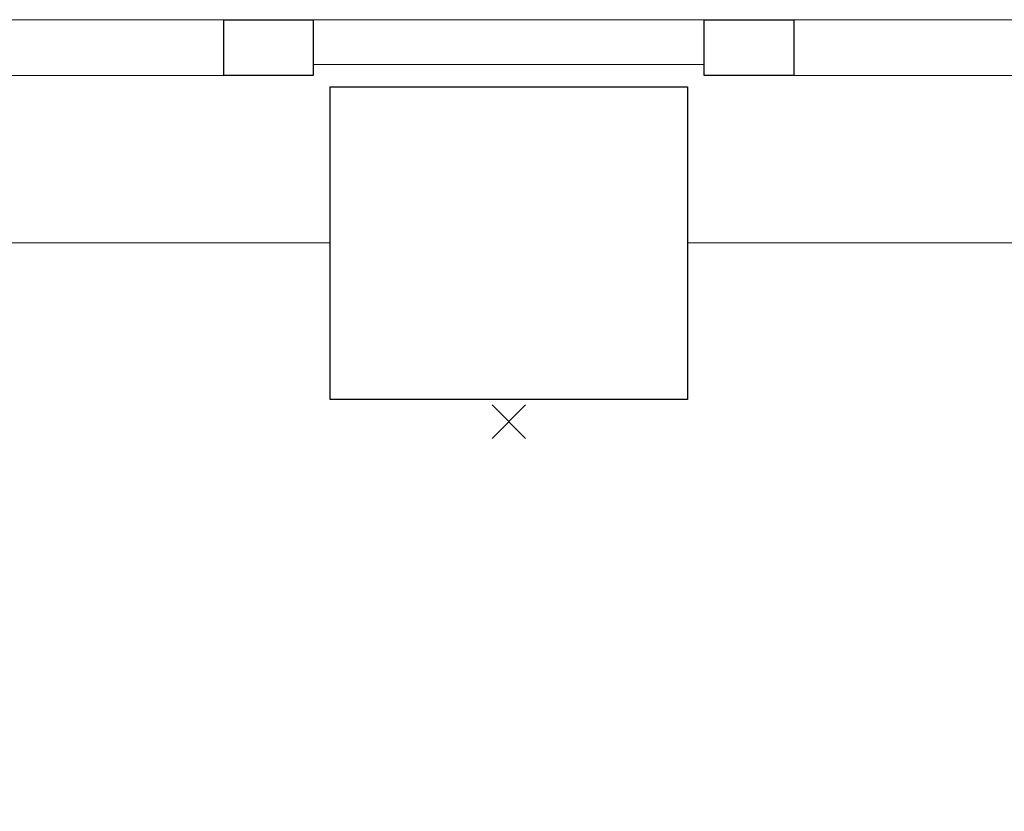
# Model space of a CAD drawing. Header units: millimetres. Extents: x 45699 to 251499, y 244 to 86446.
# Tile 35 of 240: x 54067 to 54948, y 51311 to 52020. Entities that reach past the tile are written whole.
import ezdxf

# ---------------------------------------------------------------- set-up
doc = ezdxf.new("R2010")
doc.units = ezdxf.units.MM
doc.header["$LTSCALE"] = 400
doc.header["$PDMODE"] = 3
doc.header["$PDSIZE"] = 15
for name, color, linetype, lineweight in [('Buitenkozijnen', 140, 'Continuous', 15), ('mat-beton (ihwg)', 5, 'Continuous', 25), ('None', 7, 'Continuous', 9)]:
    doc.layers.add(name, color=color, linetype=linetype, lineweight=lineweight)
doc.layers.add('inlay', color=6, linetype='Continuous')

# ---------------------------------------------------------------- blocks, each defined once
blk = doc.blocks.new('Kolom 280x320')
at = {"layer": 'mat-beton (ihwg)', "lineweight": 25}
blk.add_lwpolyline([(-300, 160), (-20, 160), (-20, -160), (-300, -160)], close=True, dxfattribs=at)
at = {"layer": 'None', "color": 92, "linetype": 'Continuous', "lineweight": 5}
blk.add_point((0, 0), dxfattribs=at)
blk = doc.blocks.new('Gevelpui best 1410 (2D)')
at = {"layer": 'Buitenkozijnen', "lineweight": 15}
for p, q in [((-259.96, 0), (-259.96, -1410)), ((-259.96, 0), (-209.96, 0)), ((-209.96, 0), (-209.96, -1410)), ((-259.96, -1410), (-209.96, -1410))]:
    blk.add_line(p, q, dxfattribs=at)
at = {"layer": 'Buitenkozijnen', "color": 92, "lineweight": 25}
for points in [[(-259.96, 0), (-209.96, 0), (-209.96, -80), (-259.96, -80)], [(-259.96, -1330), (-209.96, -1330), (-209.96, -1410), (-259.96, -1410)]]:
    blk.add_lwpolyline(points, close=True, dxfattribs=at)
at = {"layer": 'None', "color": 43, "linetype": 'Continuous', "lineweight": 9}
blk.add_line((-409.96, 15), (-409.96, -1425), dxfattribs=at)

msp = doc.modelspace()

# ---------------------------------------------------------------- linework, layer by layer
at = {"layer": 'Buitenkozijnen', "lineweight": 15}
msp.add_lwpolyline([(54329.44, 51980), (54329.44, 52020.04), (54679.44, 52020.04), (54679.44, 51980)], close=True, dxfattribs=at)
at = {"layer": 'Buitenkozijnen', "color": 92, "lineweight": 25}
msp.add_lwpolyline([(54679.44, 51970.04), (54679.44, 52020.04), (54759.44, 52020.04), (54759.44, 51970.04)], close=True, dxfattribs=at)
at = {"layer": 'inlay'}
msp.add_arc((51783.58, 48875.06), 3148.15, 307.73153, 67.39162, dxfattribs=at)

# ---------------------------------------------------------------- block references
at = {"layer": 'Buitenkozijnen', "color": 7, "rotation": 90}
for p in [(52919.44, 52230), (54679.44, 52230)]:
    msp.add_blockref('Gevelpui best 1410 (2D)', p, dxfattribs=at)
at = {"layer": 'None', "color": 7, "rotation": 270}
msp.add_blockref('Kolom 280x320', (54504.44, 51660), dxfattribs=at)

doc.saveas('drawing.dxf')
